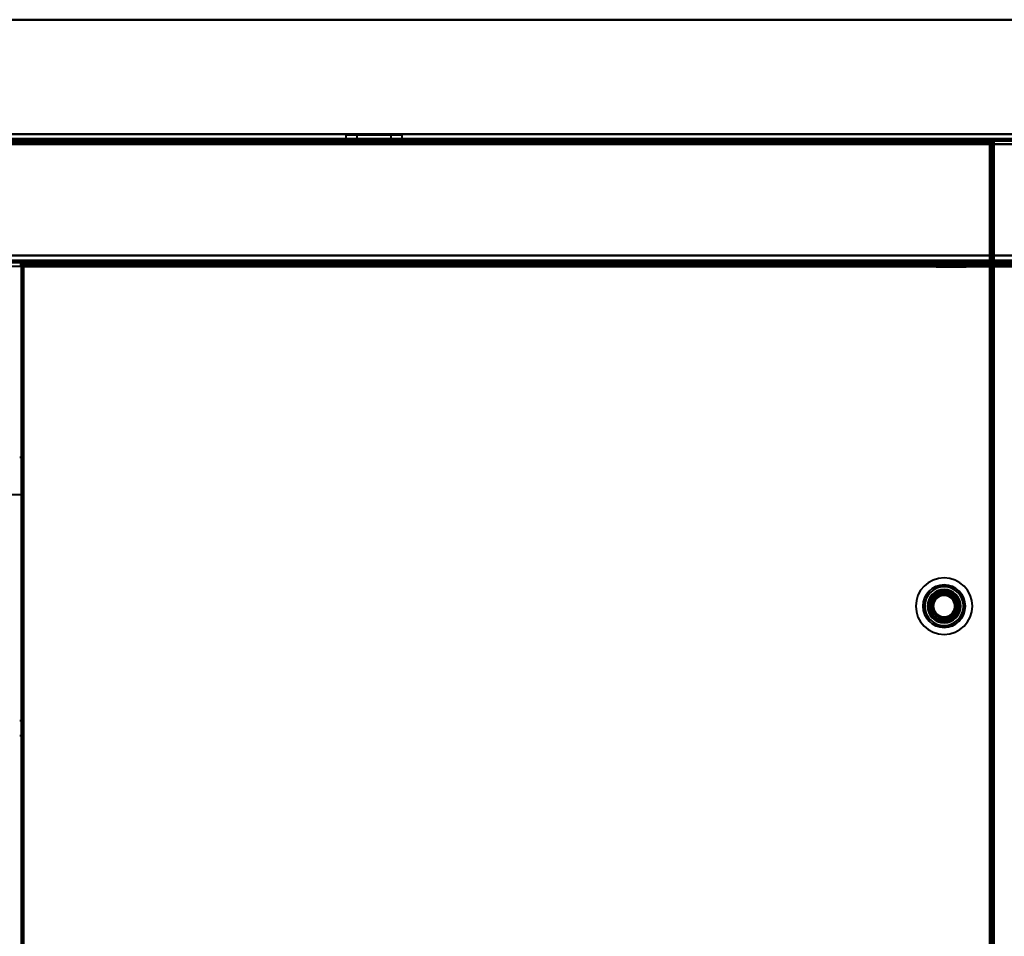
# Model space of a CAD drawing. Header units: millimetres. Extents: x -1352 to 2139, y -120 to 1010.
# Tile 36 of 77: x -502 to -224, y 713 to 972. Entities that reach past the tile are written whole.
import ezdxf

# ---------------------------------------------------------------- set-up
doc = ezdxf.new("R2010")
doc.units = ezdxf.units.MM
doc.layers.add('A-GENM', color=13, linetype='Continuous', lineweight=40)
doc.layers.add('G-IMPT', color=8, linetype='Continuous', lineweight=40)

# ---------------------------------------------------------------- blocks, each defined once
blk = doc.blocks.new('Nexa Toit - 700-751584-Avant')
at = {"layer": 'A-GENM'}
for p, q in [((655, 972), (-655, 972)), ((-655, 972), (655, 972)), ((655, 938), (-655, 938)), ((-655, 938), (655, 938))]:
    blk.add_line(p, q, dxfattribs=at)
blk = doc.blocks.new('Maintenance r21 - Maintenance r21-751643-Avant')
at = {"layer": 'A-GENM'}
for p, q in [((535, 939.65), (-535, 939.65)), ((-535, 939.65), (535, 939.65))]:
    blk.add_line(p, q, dxfattribs=at)
blk = doc.blocks.new('NEXA 700 CALQUES_dwg-751640-Avant')
at = {"layer": 'G-IMPT'}
for p, q in [((-227.57, 938.37), (-536.37, 938.37)), ((532.43, 938.37), (-536.37, 938.37)), ((-409.92, 939.47), (-409.92, 938.37)), ((-398.92, 939.47), (-409.92, 939.47)), ((-409.92, 939.47), (-398.92, 939.47)), ((-398.92, 938.37), (-409.92, 938.37)), ((-409.92, 938.37), (-398.92, 938.37)), ((-407.97, 938.37), (-407.97, 937.87)), ((-401.97, 938.37), (-407.97, 938.37)), ((-407.97, 937.87), (-401.97, 937.87)), ((-407.97, 937.87), (-401.97, 937.87)), ((-407.92, 938.37), (-407.92, 937.87)), ((-407.92, 938.37), (-399.69, 938.37)), ((-404.25, 937.87), (-407.92, 937.87)), ((-399.69, 937.87), (-407.92, 937.87)), ((-406.82, 939.47), (-406.82, 937.87)), ((-400.11, 939.47), (-406.82, 939.47)), ((-406.82, 939.47), (-400.11, 939.47)), ((-397.12, 937.87), (-406.82, 937.87)), ((-397.12, 937.87), (-406.82, 937.87)), ((-406.82, 937.87), (-400.11, 937.87)), ((-406.82, 937.87), (-403.83, 937.87)), ((-394.02, 939.47), (-405.01, 939.47)), ((-405.01, 939.47), (-394.02, 939.47)), ((-394.02, 938.37), (-405.01, 938.37)), ((-405.01, 938.37), (-394.02, 938.37)), ((-404.25, 938.37), (-396.02, 938.37)), ((-396.02, 937.87), (-404.25, 937.87)), ((-397.12, 939.47), (-403.83, 939.47)), ((-403.83, 939.47), (-397.12, 939.47)), ((-403.83, 937.87), (-397.12, 937.87)), ((-395.97, 938.37), (-401.97, 938.37)), ((-395.97, 938.37), (-401.97, 938.37)), ((-401.97, 937.87), (-395.97, 937.87)), ((-397.12, 937.87), (-397.12, 939.47)), ((-396.02, 937.87), (-396.02, 938.37)), ((-395.97, 937.87), (-395.97, 938.37)), ((-394.02, 938.37), (-394.02, 939.47)), ((-228.07, 937.87), (-228.07, 937.27)), ((-228.07, 937.27), (-228.07, 937.87)), ((-227.47, 937.27), (-228.07, 937.27)), ((-228.07, 937.27), (-227.47, 937.27)), ((-227.57, 937.77), (-227.57, 938.37)), ((-227.57, 938.37), (-227.57, 937.77)), ((-226.97, 937.77), (-227.57, 937.77)), ((-227.57, 937.77), (-226.97, 937.77)), ((-226.97, 128.97), (-226.97, 937.77)), ((-479.12, 903.87), (-479.12, 903.37)), ((-479.12, 903.87), (-475.87, 903.87)), ((-475.87, 903.87), (-479.12, 903.87)), ((-475.87, 903.87), (-472.62, 903.87)), ((-472.62, 903.87), (-475.87, 903.87)), ((-472.62, 903.37), (-472.62, 903.87)), ((-407.97, 903.87), (-407.97, 903.37)), ((-401.97, 903.87), (-407.97, 903.87)), ((-407.97, 903.87), (-401.97, 903.87)), ((-406.42, 903.87), (-406.42, 903.37)), ((-406.42, 903.87), (-400.27, 903.87)), ((-406.42, 903.87), (-403.67, 903.87)), ((-397.52, 903.87), (-406.42, 903.87)), ((-397.52, 903.87), (-406.42, 903.87)), ((-404.52, 903.87), (-404.52, 903.37)), ((-402.95, 903.87), (-404.52, 903.87)), ((-400.99, 903.87), (-404.52, 903.87)), ((-404.52, 903.87), (-399.42, 903.87)), ((-404.52, 903.87), (-399.42, 903.87)), ((-403.67, 903.87), (-397.52, 903.87)), ((-399.42, 903.87), (-402.95, 903.87)), ((-395.97, 903.87), (-401.97, 903.87)), ((-401.97, 903.87), (-395.97, 903.87)), ((-399.42, 903.37), (-399.42, 903.87)), ((-397.52, 903.37), (-397.52, 903.87)), ((-395.97, 903.37), (-395.97, 903.87)), ((-349.12, 903.87), (-349.12, 903.37)), ((-349.12, 903.87), (-345.87, 903.87)), ((-345.87, 903.87), (-349.12, 903.87)), ((-345.87, 903.87), (-342.62, 903.87)), ((-342.62, 903.87), (-345.87, 903.87)), ((-342.62, 903.37), (-342.62, 903.87)), ((-242.22, 903.87), (-242.22, 903.17)), ((-242.22, 903.87), (-235.72, 903.87)), ((-242.22, 903.87), (-235.72, 903.87)), ((-240.59, 903.87), (-242.22, 903.87)), ((-237.34, 903.87), (-242.22, 903.87)), ((-235.72, 903.87), (-240.59, 903.87)), ((-235.72, 903.17), (-235.72, 903.87)), ((-535.87, 903.37), (531.93, 903.37)), ((-535.47, 902.37), (531.53, 902.37)), ((-501.97, 902.77), (-501.37, 902.77)), ((-501.37, 902.77), (-501.97, 902.77)), ((-501.47, 902.27), (-501.47, 129.47)), ((-501.47, 902.27), (-500.87, 902.27)), ((-500.87, 902.27), (-501.47, 902.27)), ((-501.37, 902.77), (-501.37, 903.37)), ((-501.37, 903.37), (-501.37, 902.77)), ((496.93, 902.87), (-500.87, 902.87)), ((-500.87, 902.27), (-500.87, 902.87)), ((-500.87, 902.87), (-500.87, 902.27)), ((-479.12, 903.37), (-475.87, 903.37)), ((-472.62, 903.37), (-479.12, 903.37)), ((-472.62, 903.37), (-479.12, 903.37)), ((-475.87, 903.37), (-472.62, 903.37)), ((-475.87, 903.37), (-472.62, 903.37)), ((-407.97, 903.37), (-401.97, 903.37)), ((-395.97, 903.37), (-407.97, 903.37)), ((-395.97, 903.37), (-407.97, 903.37)), ((-400.27, 903.37), (-406.42, 903.37)), ((-406.42, 903.37), (-397.52, 903.37)), ((-406.42, 903.37), (-397.52, 903.37)), ((-404.52, 903.37), (-400.99, 903.37)), ((-399.42, 903.37), (-404.52, 903.37)), ((-399.42, 903.37), (-404.52, 903.37)), ((-404.07, 903.37), (-404.07, 902.87)), ((-404.07, 903.37), (-399.87, 903.37)), ((-404.07, 903.37), (-399.87, 903.37)), ((-401.97, 903.37), (-404.07, 903.37)), ((-401.97, 903.37), (-404.07, 903.37)), ((-404.07, 902.87), (-401.97, 902.87)), ((-401.97, 902.87), (-404.07, 902.87)), ((-397.52, 903.37), (-403.67, 903.37)), ((-403.57, 902.87), (-403.57, 902.37)), ((-403.57, 902.87), (-400.37, 902.87)), ((-403.57, 902.87), (-400.37, 902.87)), ((-401.97, 902.87), (-403.57, 902.87)), ((-403.57, 902.37), (-401.97, 902.37)), ((-400.37, 902.37), (-403.57, 902.37)), ((-400.37, 902.37), (-403.57, 902.37)), ((-402.95, 903.37), (-399.42, 903.37)), ((-399.87, 903.37), (-401.97, 903.37)), ((-401.97, 903.37), (-395.97, 903.37)), ((-401.97, 903.37), (-395.97, 903.37)), ((-401.97, 902.87), (-399.87, 902.87)), ((-399.87, 902.87), (-401.97, 902.87)), ((-400.37, 902.87), (-401.97, 902.87)), ((-400.37, 902.87), (-401.97, 902.87)), ((-401.97, 902.37), (-400.37, 902.37)), ((-401.97, 902.37), (-400.37, 902.37)), ((-400.99, 903.37), (-399.42, 903.37)), ((-400.37, 902.37), (-400.37, 902.87)), ((-397.52, 903.37), (-400.27, 903.37)), ((-399.87, 902.87), (-399.87, 903.37)), ((-349.12, 903.37), (-345.87, 903.37)), ((-342.62, 903.37), (-349.12, 903.37)), ((-342.62, 903.37), (-349.12, 903.37)), ((-345.87, 903.37), (-342.62, 903.37)), ((-345.87, 903.37), (-342.62, 903.37)), ((-243.22, 903.37), (-243.22, 902.17)), ((-243.22, 903.37), (-236.84, 903.37)), ((-236.84, 903.37), (-243.22, 903.37)), ((-242.22, 903.17), (-243.22, 902.17)), ((-243.22, 902.17), (-236.84, 902.17)), ((-236.84, 902.17), (-243.22, 902.17)), ((-242.22, 903.17), (-237.34, 903.17)), ((-237.34, 903.17), (-242.22, 903.17)), ((-241.09, 903.37), (-234.72, 903.37)), ((-234.72, 903.37), (-241.09, 903.37)), ((-241.09, 902.17), (-234.72, 902.17)), ((-234.72, 902.17), (-241.09, 902.17)), ((-240.59, 903.17), (-235.72, 903.17)), ((-235.72, 903.17), (-240.59, 903.17)), ((-234.72, 902.17), (-235.72, 903.17)), ((-234.72, 902.17), (-234.72, 903.37)), ((-501.27, 848.37), (-501.97, 848.37)), ((-501.27, 713.37), (-501.27, 848.37)), ((-501.27, 848.37), (-501.27, 713.37)), ((-501.27, 837.75), (-508.96, 837.75)), ((-501.27, 713.37), (-501.27, 837.75)), ((-501.27, 837.75), (-501.27, 589)), ((-501.27, 837.75), (-501.27, 589)), ((-501.47, 773.97), (-501.97, 773.97)), ((-501.47, 773.97), (-501.47, 771.87)), ((-501.47, 771.87), (-501.47, 773.97)), ((-500.97, 773.47), (-501.47, 773.47)), ((-501.47, 773.47), (-501.47, 771.87)), ((-501.47, 773.47), (-501.47, 771.87)), ((-501.47, 770.27), (-501.47, 773.47)), ((-501.47, 770.27), (-501.47, 773.47)), ((-500.97, 773.47), (-500.97, 770.27)), ((-500.97, 773.47), (-500.97, 770.27)), ((-500.97, 771.87), (-500.97, 773.47)), ((-500.97, 771.87), (-500.97, 773.47)), ((-501.47, 771.87), (-501.47, 770.27)), ((-501.47, 771.87), (-501.47, 769.77)), ((-501.47, 769.77), (-501.47, 771.87)), ((-501.47, 770.27), (-500.97, 770.27)), ((-500.97, 770.27), (-500.97, 771.87)), ((-501.97, 769.77), (-501.47, 769.77)), ((-501.27, 589), (-501.27, 713.37)), ((-501.27, 589), (-501.27, 713.37)), ((-501.27, 578.37), (-501.27, 713.37)), ((-501.27, 713.37), (-501.27, 578.37))]:
    blk.add_line(p, q, dxfattribs=at)
at = {"layer": 'G-IMPT', "flags": 128}
for points in [[(-536.37, 938.37), (-459.17, 938.37), (-381.97, 938.37), (-304.77, 938.37), (-227.57, 938.37)], [(-536.37, 938.37), (-459.17, 938.37), (-381.97, 938.37), (-304.77, 938.37), (-227.57, 938.37)], [(-227.57, 938.37), (-304.77, 938.37), (-381.97, 938.37), (-459.17, 938.37), (-536.37, 938.37)], [(-227.57, 938.37), (-304.77, 938.37), (-381.97, 938.37), (-459.17, 938.37), (-536.37, 938.37)], [(-536.37, 938.37), (-269.17, 938.37), (-1.97, 938.37), (265.23, 938.37), (532.43, 938.37)], [(532.43, 938.37), (265.23, 938.37), (-1.97, 938.37), (-269.17, 938.37), (-536.37, 938.37)], [(532.43, 938.37), (265.23, 938.37), (-1.97, 938.37), (-269.17, 938.37), (-536.37, 938.37)], [(-536.37, 938.37), (-269.17, 938.37), (-1.97, 938.37), (265.23, 938.37), (532.43, 938.37)], [(-227.57, 937.87), (-304.77, 937.87), (-381.97, 937.87), (-459.17, 937.87), (-536.37, 937.87)], [(532.43, 937.87), (265.23, 937.87), (-1.97, 937.87), (-269.17, 937.87), (-536.37, 937.87)], [(-536.37, 937.87), (-269.17, 937.87), (-1.97, 937.87), (265.23, 937.87), (532.43, 937.87)], [(-536.37, 937.77), (-459.17, 937.77), (-381.97, 937.77), (-304.77, 937.77), (-227.57, 937.77)], [(-536.37, 937.77), (-459.17, 937.77), (-381.97, 937.77), (-304.77, 937.77), (-227.57, 937.77)], [(-227.57, 937.77), (-304.77, 937.77), (-381.97, 937.77), (-459.17, 937.77), (-536.37, 937.77)], [(-536.37, 937.77), (-269.17, 937.77), (-1.97, 937.77), (265.23, 937.77), (532.43, 937.77)], [(532.43, 937.77), (265.23, 937.77), (-1.97, 937.77), (-269.17, 937.77), (-536.37, 937.77)], [(532.43, 937.77), (265.23, 937.77), (-1.97, 937.77), (-269.17, 937.77), (-536.37, 937.77)], [(-536.37, 937.77), (-269.17, 937.77), (-1.97, 937.77), (265.23, 937.77), (532.43, 937.77)], [(-536.37, 937.77), (-269.17, 937.77), (-1.97, 937.77), (265.23, 937.77), (532.43, 937.77)], [(532.43, 937.77), (265.23, 937.77), (-1.97, 937.77), (-269.17, 937.77), (-536.37, 937.77)], [(-535.97, 937.87), (-268.97, 937.87), (-1.97, 937.87), (265.03, 937.87), (532.03, 937.87)], [(532.03, 937.87), (265.03, 937.87), (-1.97, 937.87), (-268.97, 937.87), (-535.97, 937.87)], [(532.03, 937.87), (265.03, 937.87), (-1.97, 937.87), (-268.97, 937.87), (-535.97, 937.87)], [(-535.97, 937.87), (-268.97, 937.87), (-1.97, 937.87), (265.03, 937.87), (532.03, 937.87)], [(-535.87, 937.87), (-458.92, 937.87), (-381.97, 937.87), (-305.02, 937.87), (-228.07, 937.87)], [(-228.07, 937.87), (-305.02, 937.87), (-381.97, 937.87), (-458.92, 937.87), (-535.87, 937.87)], [(-535.87, 937.87), (-458.92, 937.87), (-381.97, 937.87), (-305.02, 937.87), (-228.07, 937.87)], [(-228.07, 937.87), (-305.02, 937.87), (-381.97, 937.87), (-458.92, 937.87), (-535.87, 937.87)], [(-535.87, 937.87), (-458.92, 937.87), (-381.97, 937.87), (-305.02, 937.87), (-228.07, 937.87)], [(-228.07, 937.87), (-305.02, 937.87), (-381.97, 937.87), (-458.92, 937.87), (-535.87, 937.87)], [(-535.87, 937.37), (-458.92, 937.37), (-381.97, 937.37), (-305.02, 937.37), (-228.07, 937.37)], [(-228.07, 937.37), (-305.02, 937.37), (-381.97, 937.37), (-458.92, 937.37), (-535.87, 937.37)], [(-535.87, 937.37), (-458.92, 937.37), (-381.97, 937.37), (-305.02, 937.37), (-228.07, 937.37)], [(-228.07, 937.27), (-305.02, 937.27), (-381.97, 937.27), (-458.92, 937.27), (-535.87, 937.27)], [(-228.07, 937.27), (-305.02, 937.27), (-381.97, 937.27), (-458.92, 937.27), (-535.87, 937.27)], [(-535.87, 937.27), (-458.92, 937.27), (-381.97, 937.27), (-305.02, 937.27), (-228.07, 937.27)], [(531.93, 936.87), (264.98, 936.87), (-1.97, 936.87), (-268.92, 936.87), (-535.87, 936.87)], [(531.93, 936.87), (264.98, 936.87), (-1.97, 936.87), (-268.92, 936.87), (-535.87, 936.87)], [(-535.87, 936.87), (-268.92, 936.87), (-1.97, 936.87), (264.98, 936.87), (531.93, 936.87)], [(-535.87, 936.87), (-268.92, 936.87), (-1.97, 936.87), (264.98, 936.87), (531.93, 936.87)], [(-535.87, 936.87), (-268.92, 936.87), (-1.97, 936.87), (264.98, 936.87), (531.93, 936.87)], [(-535.87, 936.87), (-268.92, 936.87), (-1.97, 936.87), (264.98, 936.87), (531.93, 936.87)], [(531.93, 936.87), (264.98, 936.87), (-1.97, 936.87), (-268.92, 936.87), (-535.87, 936.87)], [(531.93, 936.87), (264.98, 936.87), (-1.97, 936.87), (-268.92, 936.87), (-535.87, 936.87)], [(-228.07, 937.87), (-228.07, 937.75), (-228.07, 937.62), (-228.07, 937.5), (-228.07, 937.37)], [(-228.07, 937.37), (-228.07, 937.5), (-228.07, 937.62), (-228.07, 937.75), (-228.07, 937.87)], [(-228.07, 937.87), (-227.94, 937.87), (-227.82, 937.87), (-227.69, 937.87), (-227.57, 937.87)], [(-227.57, 937.87), (-227.69, 937.87), (-227.82, 937.87), (-227.94, 937.87), (-228.07, 937.87)], [(-228.07, 937.37), (-228.07, 937.36), (-228.07, 937.35), (-228.07, 937.33), (-228.07, 937.32)], [(-228.07, 937.32), (-228.07, 937.31), (-228.07, 937.3), (-228.07, 937.28), (-228.07, 937.27)], [(-228.07, 937.27), (-228.06, 937.27), (-228.04, 937.27), (-228.03, 937.27), (-228.02, 937.27)], [(-228.07, 129.47), (-228.07, 331.42), (-228.07, 533.37), (-228.07, 735.32), (-228.07, 937.27)], [(-228.07, 129.47), (-228.07, 331.42), (-228.07, 533.37), (-228.07, 735.32), (-228.07, 937.27)], [(-228.07, 937.27), (-228.07, 735.32), (-228.07, 533.37), (-228.07, 331.42), (-228.07, 129.47)], [(-228.02, 937.27), (-228.01, 937.27), (-227.99, 937.27), (-227.98, 937.27), (-227.97, 937.27)], [(-227.97, 937.27), (-227.97, 735.32), (-227.97, 533.37), (-227.97, 331.42), (-227.97, 129.47)], [(-227.97, 129.47), (-227.97, 331.42), (-227.97, 533.37), (-227.97, 735.32), (-227.97, 937.27)], [(-227.97, 937.27), (-227.97, 735.32), (-227.97, 533.37), (-227.97, 331.42), (-227.97, 129.47)], [(-227.47, 937.27), (-227.59, 937.27), (-227.72, 937.27), (-227.84, 937.27), (-227.97, 937.27)], [(-227.97, 937.27), (-227.84, 937.27), (-227.72, 937.27), (-227.59, 937.27), (-227.47, 937.27)], [(-227.57, 937.87), (-227.57, 938), (-227.57, 938.12), (-227.57, 938.25), (-227.57, 938.37)], [(-227.57, 938.37), (-227.57, 938.25), (-227.57, 938.12), (-227.57, 938), (-227.57, 937.87)], [(-227.57, 937.82), (-227.57, 937.83), (-227.57, 937.85), (-227.57, 937.86), (-227.57, 937.87)], [(-227.57, 937.77), (-227.57, 937.78), (-227.57, 937.8), (-227.57, 937.81), (-227.57, 937.82)], [(-227.52, 937.77), (-227.53, 937.77), (-227.54, 937.77), (-227.56, 937.77), (-227.57, 937.77)], [(-227.57, 937.77), (-227.57, 735.57), (-227.57, 533.37), (-227.57, 331.17), (-227.57, 128.97)], [(-227.57, 937.77), (-227.57, 735.57), (-227.57, 533.37), (-227.57, 331.17), (-227.57, 128.97)], [(-227.57, 128.97), (-227.57, 331.17), (-227.57, 533.37), (-227.57, 735.57), (-227.57, 937.77)], [(-227.47, 937.77), (-227.48, 937.77), (-227.49, 937.77), (-227.51, 937.77), (-227.52, 937.77)], [(-227.47, 937.27), (-227.47, 937.4), (-227.47, 937.52), (-227.47, 937.65), (-227.47, 937.77)], [(-227.47, 937.77), (-227.34, 937.77), (-227.22, 937.77), (-227.09, 937.77), (-226.97, 937.77)], [(-227.47, 128.97), (-227.47, 331.17), (-227.47, 533.37), (-227.47, 735.57), (-227.47, 937.77)], [(-227.47, 937.77), (-227.47, 937.65), (-227.47, 937.52), (-227.47, 937.4), (-227.47, 937.27)], [(-226.97, 937.77), (-227.09, 937.77), (-227.22, 937.77), (-227.34, 937.77), (-227.47, 937.77)], [(-227.47, 129.47), (-227.47, 331.42), (-227.47, 533.37), (-227.47, 735.32), (-227.47, 937.27)], [(-227.47, 937.27), (-227.47, 735.32), (-227.47, 533.37), (-227.47, 331.42), (-227.47, 129.47)], [(-227.47, 129.47), (-227.47, 331.42), (-227.47, 533.37), (-227.47, 735.32), (-227.47, 937.27)], [(-227.47, 129.47), (-227.47, 331.42), (-227.47, 533.37), (-227.47, 735.32), (-227.47, 937.27)], [(-227.47, 937.27), (-227.47, 735.32), (-227.47, 533.37), (-227.47, 331.42), (-227.47, 129.47)], [(-227.47, 937.27), (-227.47, 735.32), (-227.47, 533.37), (-227.47, 331.42), (-227.47, 129.47)], [(-226.97, 937.77), (-226.97, 735.57), (-226.97, 533.37), (-226.97, 331.17), (-226.97, 128.97)], [(-226.97, 937.77), (-226.97, 735.57), (-226.97, 533.37), (-226.97, 331.17), (-226.97, 128.97)], [(-226.97, 128.97), (-226.97, 331.17), (-226.97, 533.37), (-226.97, 735.57), (-226.97, 937.77)], [(-226.97, 128.97), (-226.97, 331.17), (-226.97, 533.37), (-226.97, 735.57), (-226.97, 937.77)], [(-536.37, 905.37), (-269.17, 905.37), (-1.97, 905.37), (265.23, 905.37), (532.43, 905.37)], [(532.43, 905.37), (265.23, 905.37), (-1.97, 905.37), (-269.17, 905.37), (-536.37, 905.37)], [(532.43, 905.37), (265.23, 905.37), (-1.97, 905.37), (-269.17, 905.37), (-536.37, 905.37)], [(-536.37, 905.37), (-269.17, 905.37), (-1.97, 905.37), (265.23, 905.37), (532.43, 905.37)], [(-535.87, 905.37), (-268.92, 905.37), (-1.97, 905.37), (264.98, 905.37), (531.93, 905.37)], [(531.93, 905.37), (264.98, 905.37), (-1.97, 905.37), (-268.92, 905.37), (-535.87, 905.37)], [(531.93, 905.37), (264.98, 905.37), (-1.97, 905.37), (-268.92, 905.37), (-535.87, 905.37)], [(-535.87, 905.37), (-268.92, 905.37), (-1.97, 905.37), (264.98, 905.37), (531.93, 905.37)], [(-535.87, 903.97), (-268.92, 903.97), (-1.97, 903.97), (264.98, 903.97), (531.93, 903.97)], [(531.93, 903.97), (264.98, 903.97), (-1.97, 903.97), (-268.92, 903.97), (-535.87, 903.97)], [(531.93, 903.97), (264.98, 903.97), (-1.97, 903.97), (-268.92, 903.97), (-535.87, 903.97)], [(-535.87, 903.97), (-268.92, 903.97), (-1.97, 903.97), (264.98, 903.97), (531.93, 903.97)], [(-503.97, 903.37), (-252.97, 903.37), (-1.97, 903.37), (249.03, 903.37), (500.03, 903.37)], [(-501.37, 903.37), (-502.02, 903.37), (-502.67, 903.37), (-503.32, 903.37), (-503.97, 903.37)], [(-503.97, 903.37), (-503.32, 903.37), (-502.67, 903.37), (-502.02, 903.37), (-501.37, 903.37)], [(500.03, 903.37), (249.03, 903.37), (-1.97, 903.37), (-252.97, 903.37), (-503.97, 903.37)], [(-501.97, 902.77), (-501.84, 902.77), (-501.72, 902.77), (-501.59, 902.77), (-501.47, 902.77)], [(-501.47, 902.77), (-501.59, 902.77), (-501.72, 902.77), (-501.84, 902.77), (-501.97, 902.77)], [(-501.47, 128.97), (-501.47, 322.42), (-501.47, 515.87), (-501.47, 709.32), (-501.47, 902.77)], [(-501.47, 902.77), (-501.47, 902.65), (-501.47, 902.52), (-501.47, 902.4), (-501.47, 902.27)], [(-501.47, 902.77), (-501.46, 902.77), (-501.44, 902.77), (-501.43, 902.77), (-501.42, 902.77)], [(-501.47, 902.27), (-501.47, 902.4), (-501.47, 902.52), (-501.47, 902.65), (-501.47, 902.77)], [(-501.47, 902.27), (-501.47, 709.07), (-501.47, 515.87), (-501.47, 322.67), (-501.47, 129.47)], [(-500.97, 902.27), (-501.09, 902.27), (-501.22, 902.27), (-501.34, 902.27), (-501.47, 902.27)], [(-501.47, 129.47), (-501.47, 322.67), (-501.47, 515.87), (-501.47, 709.07), (-501.47, 902.27)], [(-501.47, 902.27), (-501.34, 902.27), (-501.22, 902.27), (-501.09, 902.27), (-500.97, 902.27)], [(-501.47, 902.27), (-501.47, 709.07), (-501.47, 515.87), (-501.47, 322.67), (-501.47, 129.47)], [(-501.47, 129.47), (-501.47, 322.67), (-501.47, 515.87), (-501.47, 709.07), (-501.47, 902.27)], [(-501.47, 902.27), (-501.47, 709.07), (-501.47, 515.87), (-501.47, 322.67), (-501.47, 129.47)], [(-501.47, 129.47), (-501.47, 322.67), (-501.47, 515.87), (-501.47, 709.07), (-501.47, 902.27)], [(-501.42, 902.77), (-501.41, 902.77), (-501.39, 902.77), (-501.38, 902.77), (-501.37, 902.77)], [(497.43, 903.37), (247.73, 903.37), (-1.97, 903.37), (-251.67, 903.37), (-501.37, 903.37)], [(-501.37, 903.37), (-251.67, 903.37), (-1.97, 903.37), (247.73, 903.37), (497.43, 903.37)], [(-501.37, 903.37), (-251.67, 903.37), (-1.97, 903.37), (247.73, 903.37), (497.43, 903.37)], [(497.43, 903.37), (247.73, 903.37), (-1.97, 903.37), (-251.67, 903.37), (-501.37, 903.37)], [(-501.37, 903.37), (-251.67, 903.37), (-1.97, 903.37), (247.73, 903.37), (497.43, 903.37)], [(-501.37, 902.87), (-501.37, 903), (-501.37, 903.12), (-501.37, 903.25), (-501.37, 903.37)], [(497.43, 903.37), (247.73, 903.37), (-1.97, 903.37), (-251.67, 903.37), (-501.37, 903.37)], [(-501.37, 903.37), (-501.37, 903.25), (-501.37, 903.12), (-501.37, 903), (-501.37, 902.87)], [(-501.37, 902.82), (-501.37, 902.83), (-501.37, 902.85), (-501.37, 902.86), (-501.37, 902.87)], [(-500.87, 902.87), (-500.99, 902.87), (-501.12, 902.87), (-501.24, 902.87), (-501.37, 902.87)], [(-501.37, 902.87), (-251.67, 902.87), (-1.97, 902.87), (247.73, 902.87), (497.43, 902.87)], [(-501.37, 902.87), (-501.24, 902.87), (-501.12, 902.87), (-500.99, 902.87), (-500.87, 902.87)], [(-501.37, 902.77), (-501.37, 902.78), (-501.37, 902.8), (-501.37, 902.81), (-501.37, 902.82)], [(-501.37, 128.97), (-501.37, 322.42), (-501.37, 515.87), (-501.37, 709.32), (-501.37, 902.77)], [(-501.37, 902.77), (-251.67, 902.77), (-1.97, 902.77), (247.73, 902.77), (497.43, 902.77)], [(-501.37, 902.77), (-501.37, 709.32), (-501.37, 515.87), (-501.37, 322.42), (-501.37, 128.97)], [(497.43, 902.77), (247.73, 902.77), (-1.97, 902.77), (-251.67, 902.77), (-501.37, 902.77)], [(-501.37, 902.77), (-501.37, 709.32), (-501.37, 515.87), (-501.37, 322.42), (-501.37, 128.97)], [(497.43, 902.77), (247.73, 902.77), (-1.97, 902.77), (-251.67, 902.77), (-501.37, 902.77)], [(-500.97, 902.32), (-500.97, 902.33), (-500.97, 902.35), (-500.97, 902.36), (-500.97, 902.37)], [(-500.97, 902.37), (-500.97, 709.12), (-500.97, 515.87), (-500.97, 322.62), (-500.97, 129.37)], [(497.03, 902.37), (247.53, 902.37), (-1.97, 902.37), (-251.47, 902.37), (-500.97, 902.37)], [(-500.97, 902.37), (-500.96, 902.37), (-500.94, 902.37), (-500.93, 902.37), (-500.92, 902.37)], [(-500.97, 129.37), (-500.97, 322.62), (-500.97, 515.87), (-500.97, 709.12), (-500.97, 902.37)], [(-500.97, 902.37), (-251.47, 902.37), (-1.97, 902.37), (247.53, 902.37), (497.03, 902.37)], [(-500.97, 902.27), (-500.97, 902.28), (-500.97, 902.3), (-500.97, 902.31), (-500.97, 902.32)], [(-500.97, 129.47), (-500.97, 322.67), (-500.97, 515.87), (-500.97, 709.07), (-500.97, 902.27)], [(-500.92, 902.27), (-500.93, 902.27), (-500.94, 902.27), (-500.96, 902.27), (-500.97, 902.27)], [(-500.97, 902.27), (-500.97, 709.07), (-500.97, 515.87), (-500.97, 322.67), (-500.97, 129.47)], [(-500.92, 902.37), (-500.91, 902.37), (-500.89, 902.37), (-500.88, 902.37), (-500.87, 902.37)], [(-500.87, 902.27), (-500.88, 902.27), (-500.89, 902.27), (-500.91, 902.27), (-500.92, 902.27)], [(496.93, 902.87), (247.48, 902.87), (-1.97, 902.87), (-251.42, 902.87), (-500.87, 902.87)], [(-500.87, 902.87), (-500.87, 902.75), (-500.87, 902.62), (-500.87, 902.5), (-500.87, 902.37)], [(-500.87, 902.37), (-500.87, 902.5), (-500.87, 902.62), (-500.87, 902.75), (-500.87, 902.87)], [(-500.87, 902.87), (-251.42, 902.87), (-1.97, 902.87), (247.48, 902.87), (496.93, 902.87)], [(496.93, 902.87), (247.48, 902.87), (-1.97, 902.87), (-251.42, 902.87), (-500.87, 902.87)], [(-500.87, 902.87), (-251.42, 902.87), (-1.97, 902.87), (247.48, 902.87), (496.93, 902.87)], [(496.93, 902.87), (247.48, 902.87), (-1.97, 902.87), (-251.42, 902.87), (-500.87, 902.87)], [(-500.87, 902.87), (-251.42, 902.87), (-1.97, 902.87), (247.48, 902.87), (496.93, 902.87)], [(-500.87, 902.37), (-251.42, 902.37), (-1.97, 902.37), (247.48, 902.37), (496.93, 902.37)], [(-500.87, 902.37), (-500.87, 902.36), (-500.87, 902.35), (-500.87, 902.33), (-500.87, 902.32)], [(496.93, 902.37), (247.48, 902.37), (-1.97, 902.37), (-251.42, 902.37), (-500.87, 902.37)], [(-500.87, 902.32), (-500.87, 902.31), (-500.87, 902.3), (-500.87, 902.28), (-500.87, 902.27)], [(-500.87, 902.27), (-500.87, 717.05), (-500.87, 531.82), (-500.87, 346.6), (-500.87, 161.37)], [(496.93, 902.27), (247.48, 902.27), (-1.97, 902.27), (-251.42, 902.27), (-500.87, 902.27)], [(-500.87, 161.37), (-500.87, 346.6), (-500.87, 531.82), (-500.87, 717.05), (-500.87, 902.27)], [(-500.87, 902.27), (-251.42, 902.27), (-1.97, 902.27), (247.48, 902.27), (496.93, 902.27)]]:
    blk.add_lwpolyline(points, dxfattribs=at)
at = {"layer": 'G-IMPT'}
for radius, start, end in [(8, 0, 180), (8, 90, 180), (8, 90, 180), (8, 0, 180), (8, 360, 180), (8, 90, 270), (8, 90, 180), (8, 0, 180), (6, 0, 180), (6, 360, 180), (6, 360, 180), (6, 360, 180), (6, 360, 180), (6, 0, 180), (6, 0, 180), (5.97, 90, 270), (5.97, 90, 270), (5.98, 90, 270), (5.48, 90, 270), (5.48, 90, 270), (8, 270, 90), (8, 270, 90), (8, 270, 90), (8, 360, 90), (5.97, 270, 90), (5.97, 270, 90), (5.98, 270, 90), (5.48, 270, 90), (5.47, 270, 90), (4.7, 90, 270), (4.7, 90, 270), (4.5, 0, 180), (4.5, 90, 270), (4.5, 90, 180), (4.5, 90, 270), (4, 90, 255.2828), (4, 75.2828, 255.2828), (4, 90, 270), (4, 75.2828, 255.2828), (4, 90, 270), (4, 75.2828, 255.2828), (4, 75.2828, 255.2828), (4, 75.2828, 255.2828), (3.5, 75.2828, 255.2828), (3.5, 75.2828, 255.2828), (3.05, 90, 270), (3.05, 75.2828, 255.2828), (3.05, 90, 255.2828), (3.05, 90, 270), (3.05, 345.2828, 165.2828), (3.05, 75.2828, 165.2828), (3.05, 75.2828, 165.2828), (3.05, 345.2828, 165.2828), (4, 255.2828, 75.2828), (4, 255.2828, 75.2828), (4, 255.2828, 75.2828), (3.5, 255.2828, 75.2828), (3.5, 255.2828, 75.2828), (3.05, 255.2828, 75.2828), (3.05, 255.2828, 75.2828), (3.05, 255.2828, 75.2828), (4.7, 270, 90), (4.7, 270, 90), (4.5, 270, 90), (4.5, 270, 90), (4.5, 270, 90), (4, 75.2828, 90), (4, 270, 90), (4, 270, 90), (4, 270, 75.2828), (3.05, 270, 90), (3.05, 75.2828, 90), (3.05, 270, 90), (3.05, 270, 75.2828), (4, 0, 75.2828), (4, 0, 75.2828), (8, 180, 0), (8, 180, 270), (8, 180, 270), (8, 180, 0), (8, 180, 360), (8, 180, 270), (8, 180, 0), (6, 180, 0), (6, 180, 360), (6, 180, 360), (6, 180, 0), (6, 180, 0), (6, 180, 0), (6, 180, 0), (4.5, 180, 0), (4.5, 180, 270), (3.05, 165.2828, 345.2828), (3.05, 165.2828, 255.2828), (3.05, 165.2828, 255.2828), (3.05, 165.2828, 345.2828), (4, 255.2828, 0), (4, 255.2828, 0), (8, 270, 0), (4, 255.2828, 270), (3.05, 255.2828, 270)]:
    blk.add_arc((-240.97, 806.35), radius, start, end, dxfattribs=at)

msp = doc.modelspace()

# ---------------------------------------------------------------- block references
at = {"layer": 'A-GENM'}
for name in ['Nexa Toit - 700-751584-Avant', 'Maintenance r21 - Maintenance r21-751643-Avant']:
    msp.add_blockref(name, (0, 0), dxfattribs=at)
at = {"layer": 'G-IMPT'}
msp.add_blockref('NEXA 700 CALQUES_dwg-751640-Avant', (0, 0), dxfattribs=at)

doc.saveas('drawing.dxf')
